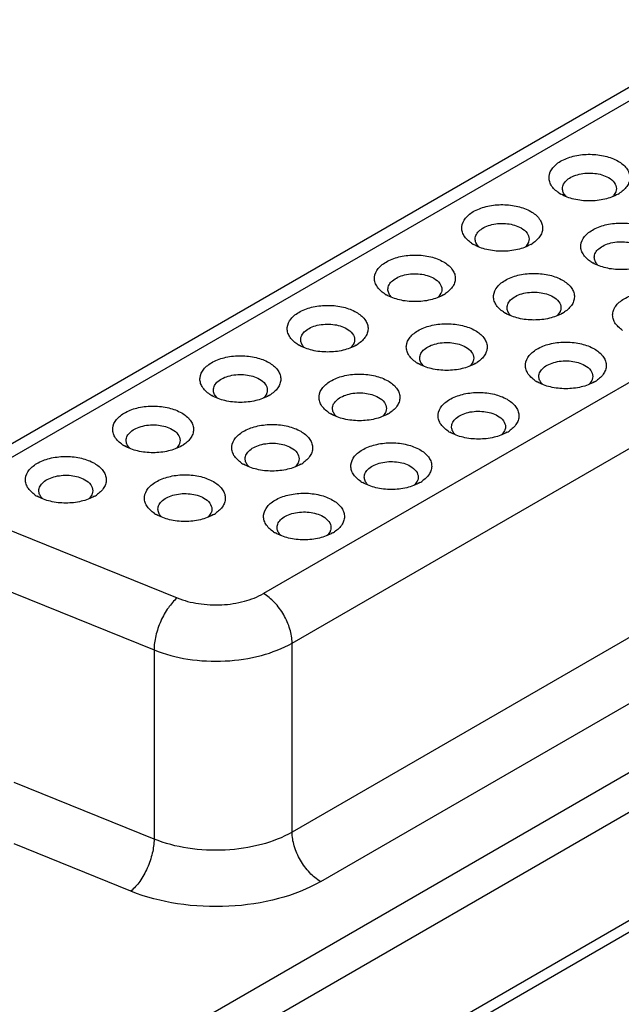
# Model space of a CAD drawing. Header units: inches. Extents: x 0 to 34, y 0 to 22.
# Tile 29 of 38: x 30.021 to 30.46, y 16.806 to 17.526. Entities that reach past the tile are written whole.
import ezdxf

# ---------------------------------------------------------------- set-up
doc = ezdxf.new("R2010")
doc.units = ezdxf.units.IN
doc.header["$LTSCALE"] = 1.87
doc.header["$MEASUREMENT"] = 0
doc.layers.get('0').update_dxf_attribs({"linetype": 'CONTINUOUS'})

msp = doc.modelspace()

# ---------------------------------------------------------------- linework, layer by layer
at = {"color": 7, "linetype": 'CONTINUOUS'}
for p, q in [((29.98704, 17.19942), (30.94583, 17.75301)), ((30.00181, 17.19795), (30.9606, 17.75155)), ((31.11962, 17.63762), (30.19912, 17.10613)), ((30.22, 17.06997), (31.1405, 17.60146)), ((31.45542, 17.54622), (30.03453, 16.72581)), ((31.45542, 17.51729), (30.03453, 16.69688)), ((31.1405, 17.46324), (30.22, 16.93175)), ((30.24088, 16.89559), (31.16138, 17.42707)), ((30.45625, 17.3992), (30.45476, 17.39694)), ((30.3925, 17.36239), (30.39101, 17.36013)), ((30.32875, 17.32558), (30.32726, 17.32332)), ((30.41575, 17.31216), (30.41425, 17.3099)), ((31.21574, 17.29983), (30.22326, 16.72678)), ((30.21817, 16.71552), (31.21065, 17.28856)), ((30.265, 17.28877), (30.2635, 17.28651)), ((30.35199, 17.27535), (30.3505, 17.27309)), ((30.43899, 17.26193), (30.4375, 17.25967)), ((30.20125, 17.25196), (30.19975, 17.2497)), ((30.28824, 17.23854), (30.28675, 17.23628)), ((30.37524, 17.22512), (30.37375, 17.22286)), ((30.1375, 17.21515), (30.136, 17.21289)), ((30.22449, 17.20173), (30.223, 17.19947)), ((30.31149, 17.18831), (30.31, 17.18605)), ((30.07375, 17.17834), (30.07225, 17.17608)), ((30.16074, 17.16492), (30.15925, 17.16266)), ((30.00838, 17.15458), (30.13609, 17.10295)), ((30.24774, 17.1515), (30.24624, 17.14924)), ((29.99144, 17.11651), (30.11916, 17.06488)), ((30.11916, 17.06488), (30.11916, 16.92665)), ((30.22, 16.93175), (30.22, 17.06997)), ((30.11916, 16.92665), (30.01692, 16.96799)), ((30.10222, 16.88858), (30.01692, 16.92307))]:
    msp.add_line(p, q, dxfattribs=at)
for centre, radius, start, end in [((30.4294, 17.42073), 0.02615, 236.35808, 240.02664), ((30.42833, 17.40459), 0.01155, 221.48838, 225.43851), ((30.44609, 17.4046), 0.01157, 314.33621, 318.53055), ((30.44498, 17.42082), 0.02626, 299.96465, 303.62688), ((30.36565, 17.38392), 0.02615, 236.35808, 240.02664), ((30.36458, 17.36778), 0.01155, 221.48838, 225.43851), ((30.38233, 17.36779), 0.01157, 314.33621, 318.53055), ((30.38123, 17.38402), 0.02626, 299.96465, 303.62688), ((30.45265, 17.3705), 0.02615, 236.35808, 240.02664), ((30.45157, 17.35435), 0.01155, 221.48838, 225.43851), ((30.3019, 17.34711), 0.02615, 236.35808, 240.02664), ((30.30082, 17.33097), 0.01155, 221.48838, 225.43851), ((30.31858, 17.33098), 0.01157, 314.33621, 318.53055), ((30.31748, 17.34721), 0.02626, 299.96465, 303.62688), ((30.3889, 17.33369), 0.02615, 236.35808, 240.02664), ((30.38782, 17.31755), 0.01155, 221.48838, 225.43851), ((30.40558, 17.31756), 0.01157, 314.33621, 318.53055), ((30.40447, 17.33378), 0.02626, 299.96465, 303.62688), ((30.23815, 17.31031), 0.02615, 236.35808, 240.02664), ((30.25373, 17.3104), 0.02626, 299.96465, 303.62688), ((30.23707, 17.29416), 0.01155, 221.48838, 225.43851), ((30.25483, 17.29417), 0.01157, 314.33621, 318.53055), ((30.32515, 17.29688), 0.02615, 236.35808, 240.02664), ((30.32407, 17.28074), 0.01155, 221.48838, 225.43851), ((30.34183, 17.28075), 0.01157, 314.33621, 318.53055), ((30.34072, 17.29698), 0.02626, 299.96465, 303.62688), ((30.41215, 17.28346), 0.02615, 236.36123, 240.02659), ((30.41107, 17.26732), 0.01155, 221.48838, 225.43851), ((30.42882, 17.26733), 0.01157, 314.33621, 318.53055), ((30.42772, 17.28355), 0.02626, 299.96465, 303.62688), ((30.1744, 17.2735), 0.02615, 236.35808, 240.02664), ((30.18998, 17.27359), 0.02626, 299.96465, 303.62688), ((30.17332, 17.25735), 0.01155, 221.48838, 225.43851), ((30.19108, 17.25737), 0.01157, 314.33621, 318.53055), ((30.2614, 17.26008), 0.02615, 236.35808, 240.02664), ((30.26032, 17.24393), 0.01155, 221.48838, 225.43851), ((30.27808, 17.24394), 0.01157, 314.33621, 318.53055), ((30.27697, 17.26017), 0.02626, 299.96465, 303.62688), ((30.34839, 17.24665), 0.02615, 236.35808, 240.02664), ((30.34732, 17.23051), 0.01155, 221.48838, 225.43851), ((30.36507, 17.23052), 0.01157, 314.33621, 318.53055), ((30.36397, 17.24675), 0.02626, 299.96465, 303.62688), ((30.11065, 17.23669), 0.02615, 236.35808, 240.02664), ((30.12623, 17.23678), 0.02626, 299.96465, 303.62688), ((30.10957, 17.22054), 0.01155, 221.48838, 225.43851), ((30.12733, 17.22056), 0.01157, 314.33621, 318.53055), ((30.19765, 17.22327), 0.02615, 236.35808, 240.02664), ((30.21322, 17.22336), 0.02626, 299.96465, 303.62688), ((30.19657, 17.20712), 0.01155, 221.48838, 225.43851), ((30.21433, 17.20713), 0.01157, 314.33621, 318.53055), ((30.28464, 17.20984), 0.02615, 236.35808, 240.02664), ((30.28356, 17.1937), 0.01155, 221.48838, 225.43851), ((30.30132, 17.19371), 0.01157, 314.33621, 318.53055), ((30.30022, 17.20994), 0.02626, 299.96465, 303.62688), ((30.0469, 17.19988), 0.02615, 236.35808, 240.02664), ((30.04582, 17.18373), 0.01155, 221.48838, 225.43851), ((30.06358, 17.18375), 0.01157, 314.33621, 318.53055), ((30.06247, 17.19997), 0.02626, 299.96465, 303.62688), ((30.1339, 17.18646), 0.02615, 236.35808, 240.02664), ((30.14947, 17.18655), 0.02626, 299.96465, 303.62688), ((30.13282, 17.17031), 0.01155, 221.48838, 225.43851), ((30.15058, 17.17033), 0.01157, 314.33621, 318.53055), ((30.22089, 17.17304), 0.02615, 236.35808, 240.02664), ((30.23647, 17.17313), 0.02626, 299.96465, 303.62688), ((30.21981, 17.15689), 0.01155, 221.48838, 225.43851), ((30.23757, 17.1569), 0.01157, 314.33621, 318.53055)]:
    msp.add_arc(centre, radius, start, end, dxfattribs=at)
for points, knots in [([(30.41492, 17.39896), (30.41271, 17.40043), (30.40976, 17.40311), (30.40781, 17.40768), (30.40744, 17.41228), (30.40964, 17.41683), (30.41338, 17.42036), (30.41864, 17.42373), (30.4269, 17.42653), (30.43773, 17.42757), (30.44849, 17.42632), (30.4552, 17.42386), (30.4581, 17.42219)], [0, 0, 0, 0, 0.109906, 0.157337, 0.202485, 0.297338, 0.352838, 0.414616, 0.55474, 0.708575, 0.861709, 1, 1, 1, 1]), ([(30.4581, 17.42219), (30.46044, 17.42083), (30.46361, 17.41837), (30.46614, 17.41404), (30.46691, 17.41076), (30.46656, 17.40745), (30.46457, 17.40302), (30.46168, 17.4004), (30.45952, 17.39896)], [0, 0, 0, 0, 0.277935, 0.397227, 0.508176, 0.617728, 0.7332, 1, 1, 1, 1]), ([(30.41753, 17.4021), (30.41753, 17.40323), (30.41822, 17.40569), (30.4209, 17.40873), (30.42485, 17.41114), (30.43161, 17.4134), (30.44081, 17.41386), (30.44809, 17.41189), (30.45114, 17.41013)], [0, 0, 0, 0, 0.087152, 0.186868, 0.304545, 0.438685, 0.730129, 1, 1, 1, 1]), ([(30.45114, 17.41013), (30.45277, 17.40919), (30.45556, 17.40705), (30.4569, 17.40363), (30.4569, 17.4021)], [0, 0, 0, 0, 0.55082, 1, 1, 1, 1]), ([(30.41968, 17.39694), (30.41902, 17.39768), (30.41794, 17.39929), (30.41753, 17.40119), (30.41753, 17.4021)], [0, 0, 0, 0, 0.5235, 1, 1, 1, 1]), ([(30.4569, 17.4021), (30.4569, 17.40136), (30.45673, 17.40035), (30.45636, 17.39943), (30.45625, 17.3992)], [0, 0, 0, 0, 0.742436, 1, 1, 1, 1]), ([(30.45809, 17.39808), (30.45513, 17.39637), (30.44824, 17.39387), (30.43722, 17.39267), (30.4262, 17.39387), (30.4193, 17.39637), (30.41634, 17.39808)], [0, 0, 0, 0, 0.237213, 0.499979, 0.76273, 1, 1, 1, 1]), ([(30.35116, 17.36215), (30.34895, 17.36362), (30.34601, 17.3663), (30.34406, 17.37087), (30.34369, 17.37547), (30.34589, 17.38002), (30.34962, 17.38355), (30.35489, 17.38693), (30.36315, 17.38972), (30.37398, 17.39077), (30.38474, 17.38951), (30.39145, 17.38705), (30.39435, 17.38538)], [0, 0, 0, 0, 0.109906, 0.157337, 0.202485, 0.297338, 0.352838, 0.414616, 0.55474, 0.708575, 0.861709, 1, 1, 1, 1]), ([(30.39435, 17.38538), (30.39669, 17.38403), (30.39986, 17.38156), (30.40239, 17.37723), (30.40315, 17.37395), (30.40281, 17.37064), (30.40082, 17.36621), (30.39793, 17.36359), (30.39577, 17.36215)], [0, 0, 0, 0, 0.277935, 0.397227, 0.508176, 0.617728, 0.7332, 1, 1, 1, 1]), ([(30.35378, 17.36529), (30.35378, 17.36642), (30.35447, 17.36888), (30.35715, 17.37193), (30.3611, 17.37434), (30.36786, 17.37659), (30.37706, 17.37705), (30.38434, 17.37508), (30.38739, 17.37332)], [0, 0, 0, 0, 0.087152, 0.186868, 0.304545, 0.438685, 0.730129, 1, 1, 1, 1]), ([(30.38739, 17.37332), (30.38901, 17.37238), (30.39181, 17.37024), (30.39315, 17.36682), (30.39315, 17.36529)], [0, 0, 0, 0, 0.55082, 1, 1, 1, 1]), ([(30.43816, 17.34873), (30.43595, 17.3502), (30.43301, 17.35288), (30.43105, 17.35744), (30.43069, 17.36205), (30.43289, 17.3666), (30.43662, 17.37013), (30.44189, 17.3735), (30.45014, 17.3763), (30.46097, 17.37734), (30.47173, 17.37609), (30.47845, 17.37363), (30.48134, 17.37196)], [0, 0, 0, 0, 0.109906, 0.157337, 0.202485, 0.297338, 0.352838, 0.414616, 0.55474, 0.708575, 0.861709, 1, 1, 1, 1]), ([(30.39434, 17.36127), (30.39138, 17.35956), (30.38449, 17.35706), (30.37347, 17.35586), (30.36245, 17.35706), (30.35555, 17.35956), (30.35259, 17.36127)], [0, 0, 0, 0, 0.237213, 0.499979, 0.76273, 1, 1, 1, 1]), ([(30.35593, 17.36013), (30.35527, 17.36087), (30.35419, 17.36248), (30.35378, 17.36439), (30.35378, 17.36529)], [0, 0, 0, 0, 0.5235, 1, 1, 1, 1]), ([(30.39315, 17.36529), (30.39315, 17.36455), (30.39298, 17.36355), (30.39261, 17.36262), (30.3925, 17.36239)], [0, 0, 0, 0, 0.742436, 1, 1, 1, 1]), ([(30.44078, 17.35187), (30.44078, 17.353), (30.44146, 17.35546), (30.44414, 17.3585), (30.44809, 17.36091), (30.45485, 17.36317), (30.46406, 17.36363), (30.47134, 17.36166), (30.47438, 17.3599)], [0, 0, 0, 0, 0.087152, 0.186868, 0.304545, 0.438685, 0.730129, 1, 1, 1, 1]), ([(30.28741, 17.32534), (30.2852, 17.32681), (30.28226, 17.3295), (30.28031, 17.33406), (30.27994, 17.33866), (30.28214, 17.34321), (30.28587, 17.34674), (30.29114, 17.35012), (30.29939, 17.35291), (30.31023, 17.35396), (30.32099, 17.3527), (30.3277, 17.35024), (30.33059, 17.34857)], [0, 0, 0, 0, 0.109906, 0.157337, 0.202485, 0.297338, 0.352838, 0.414616, 0.55474, 0.708575, 0.861709, 1, 1, 1, 1]), ([(30.44292, 17.34671), (30.44227, 17.34745), (30.44119, 17.34905), (30.44078, 17.35096), (30.44078, 17.35187)], [0, 0, 0, 0, 0.5235, 1, 1, 1, 1]), ([(30.33059, 17.34857), (30.33294, 17.34722), (30.33611, 17.34475), (30.33864, 17.34042), (30.3394, 17.33714), (30.33906, 17.33383), (30.33706, 17.3294), (30.33418, 17.32678), (30.33202, 17.32534)], [0, 0, 0, 0, 0.277935, 0.397227, 0.508176, 0.617728, 0.7332, 1, 1, 1, 1]), ([(30.48134, 17.34785), (30.47838, 17.34614), (30.47148, 17.34364), (30.46046, 17.34244), (30.44944, 17.34364), (30.44255, 17.34614), (30.43958, 17.34785)], [0, 0, 0, 0, 0.237213, 0.499979, 0.76273, 1, 1, 1, 1]), ([(30.29003, 17.32848), (30.29003, 17.32961), (30.29072, 17.33207), (30.29339, 17.33512), (30.29735, 17.33753), (30.30411, 17.33978), (30.31331, 17.34024), (30.32059, 17.33827), (30.32364, 17.33652)], [0, 0, 0, 0, 0.087152, 0.186868, 0.304545, 0.438685, 0.730129, 1, 1, 1, 1]), ([(30.37441, 17.31192), (30.3722, 17.31339), (30.36926, 17.31607), (30.3673, 17.32064), (30.36694, 17.32524), (30.36914, 17.32979), (30.37287, 17.33332), (30.37814, 17.3367), (30.38639, 17.33949), (30.39722, 17.34053), (30.40798, 17.33928), (30.4147, 17.33682), (30.41759, 17.33515)], [0, 0, 0, 0, 0.109906, 0.157337, 0.202485, 0.297338, 0.352838, 0.414616, 0.55474, 0.708575, 0.861709, 1, 1, 1, 1]), ([(30.32364, 17.33652), (30.32526, 17.33558), (30.32806, 17.33343), (30.3294, 17.33001), (30.3294, 17.32848)], [0, 0, 0, 0, 0.55082, 1, 1, 1, 1]), ([(30.41759, 17.33515), (30.41994, 17.33379), (30.42311, 17.33133), (30.42564, 17.327), (30.4264, 17.32372), (30.42605, 17.32041), (30.42406, 17.31598), (30.42118, 17.31336), (30.41902, 17.31192)], [0, 0, 0, 0, 0.277935, 0.397227, 0.508176, 0.617728, 0.7332, 1, 1, 1, 1]), ([(30.33059, 17.32446), (30.32763, 17.32275), (30.32074, 17.32025), (30.30972, 17.31906), (30.29869, 17.32025), (30.2918, 17.32275), (30.28884, 17.32446)], [0, 0, 0, 0, 0.237213, 0.499979, 0.76273, 1, 1, 1, 1]), ([(30.29218, 17.32332), (30.29152, 17.32406), (30.29044, 17.32567), (30.29003, 17.32758), (30.29003, 17.32848)], [0, 0, 0, 0, 0.5235, 1, 1, 1, 1]), ([(30.3294, 17.32848), (30.3294, 17.32774), (30.32923, 17.32674), (30.32886, 17.32581), (30.32875, 17.32558)], [0, 0, 0, 0, 0.742436, 1, 1, 1, 1]), ([(30.37703, 17.31506), (30.37703, 17.31619), (30.37771, 17.31865), (30.38039, 17.3217), (30.38434, 17.32411), (30.3911, 17.32636), (30.40031, 17.32682), (30.40759, 17.32485), (30.41063, 17.32309)], [0, 0, 0, 0, 0.087152, 0.186868, 0.304545, 0.438685, 0.730129, 1, 1, 1, 1]), ([(30.41063, 17.32309), (30.41226, 17.32215), (30.41506, 17.32001), (30.4164, 17.31659), (30.4164, 17.31506)], [0, 0, 0, 0, 0.55082, 1, 1, 1, 1]), ([(30.46147, 17.29846), (30.45925, 17.29993), (30.45629, 17.30261), (30.45431, 17.30717), (30.45403, 17.31058), (30.45492, 17.31393), (30.4569, 17.31706), (30.45984, 17.31988), (30.4651, 17.32325), (30.47336, 17.32606), (30.4842, 17.32711), (30.49497, 17.32586), (30.50169, 17.3234), (30.50459, 17.32173)], [0, 0, 0, 0, 0.109957, 0.157392, 0.202511, 0.248491, 0.298241, 0.353616, 0.415281, 0.555182, 0.708845, 0.861841, 1, 1, 1, 1]), ([(30.22366, 17.28853), (30.22145, 17.29001), (30.21851, 17.29269), (30.21656, 17.29725), (30.21619, 17.30185), (30.21839, 17.3064), (30.22212, 17.30993), (30.22739, 17.31331), (30.23564, 17.3161), (30.24647, 17.31715), (30.25724, 17.31589), (30.26395, 17.31343), (30.26684, 17.31176)], [0, 0, 0, 0, 0.109906, 0.157337, 0.202485, 0.297338, 0.352838, 0.414616, 0.55474, 0.708575, 0.861709, 1, 1, 1, 1]), ([(30.26684, 17.31176), (30.26919, 17.31041), (30.27236, 17.30794), (30.27489, 17.30362), (30.27565, 17.30033), (30.27531, 17.29702), (30.27331, 17.29259), (30.27043, 17.28997), (30.26827, 17.28853)], [0, 0, 0, 0, 0.277935, 0.397227, 0.508176, 0.617728, 0.7332, 1, 1, 1, 1]), ([(30.41759, 17.31104), (30.41463, 17.30933), (30.40773, 17.30683), (30.39671, 17.30563), (30.38569, 17.30683), (30.3788, 17.30933), (30.37583, 17.31104)], [0, 0, 0, 0, 0.237213, 0.499979, 0.76273, 1, 1, 1, 1]), ([(30.37917, 17.3099), (30.37852, 17.31064), (30.37744, 17.31225), (30.37703, 17.31415), (30.37703, 17.31506)], [0, 0, 0, 0, 0.5235, 1, 1, 1, 1]), ([(30.4164, 17.31506), (30.4164, 17.31432), (30.41622, 17.31331), (30.41585, 17.31239), (30.41575, 17.31216)], [0, 0, 0, 0, 0.742436, 1, 1, 1, 1]), ([(30.22628, 17.29167), (30.22628, 17.29281), (30.22697, 17.29526), (30.22964, 17.29831), (30.2336, 17.30072), (30.24036, 17.30297), (30.24956, 17.30344), (30.25684, 17.30147), (30.25988, 17.29971)], [0, 0, 0, 0, 0.087152, 0.186868, 0.304545, 0.438685, 0.730129, 1, 1, 1, 1]), ([(30.31066, 17.27511), (30.30845, 17.27658), (30.30551, 17.27926), (30.30355, 17.28383), (30.30319, 17.28843), (30.30539, 17.29298), (30.30912, 17.29651), (30.31439, 17.29989), (30.32264, 17.30268), (30.33347, 17.30373), (30.34423, 17.30247), (30.35095, 17.30001), (30.35384, 17.29834)], [0, 0, 0, 0, 0.109906, 0.157337, 0.202485, 0.297338, 0.352838, 0.414616, 0.55474, 0.708575, 0.861709, 1, 1, 1, 1]), ([(30.25988, 17.29971), (30.26151, 17.29877), (30.26431, 17.29663), (30.26565, 17.2932), (30.26565, 17.29167)], [0, 0, 0, 0, 0.55082, 1, 1, 1, 1]), ([(30.35384, 17.29834), (30.35619, 17.29699), (30.35936, 17.29452), (30.36189, 17.29019), (30.36265, 17.28691), (30.3623, 17.2836), (30.36031, 17.27917), (30.35743, 17.27655), (30.35526, 17.27511)], [0, 0, 0, 0, 0.277935, 0.397227, 0.508176, 0.617728, 0.7332, 1, 1, 1, 1]), ([(30.26684, 17.28765), (30.26388, 17.28594), (30.25699, 17.28344), (30.24596, 17.28225), (30.23494, 17.28344), (30.22805, 17.28594), (30.22509, 17.28765)], [0, 0, 0, 0, 0.237213, 0.499979, 0.76273, 1, 1, 1, 1]), ([(30.22843, 17.28651), (30.22777, 17.28725), (30.22669, 17.28886), (30.22628, 17.29077), (30.22628, 17.29167)], [0, 0, 0, 0, 0.5235, 1, 1, 1, 1]), ([(30.26565, 17.29167), (30.26565, 17.29093), (30.26548, 17.28993), (30.2651, 17.289), (30.265, 17.28877)], [0, 0, 0, 0, 0.742436, 1, 1, 1, 1]), ([(30.31328, 17.27825), (30.31328, 17.27938), (30.31396, 17.28184), (30.31664, 17.28489), (30.32059, 17.2873), (30.32735, 17.28955), (30.33656, 17.29001), (30.34384, 17.28804), (30.34688, 17.28629)], [0, 0, 0, 0, 0.087152, 0.186868, 0.304545, 0.438685, 0.730129, 1, 1, 1, 1]), ([(30.39766, 17.26169), (30.39545, 17.26316), (30.3925, 17.26584), (30.39055, 17.2704), (30.39018, 17.27501), (30.39238, 17.27956), (30.39611, 17.28309), (30.40138, 17.28646), (30.40964, 17.28926), (30.42047, 17.2903), (30.43123, 17.28905), (30.43794, 17.28659), (30.44084, 17.28492)], [0, 0, 0, 0, 0.109908, 0.157337, 0.202485, 0.297334, 0.352832, 0.414609, 0.554733, 0.708583, 0.861721, 1, 1, 1, 1]), ([(30.15991, 17.25172), (30.1577, 17.2532), (30.15476, 17.25588), (30.15281, 17.26044), (30.15244, 17.26504), (30.15464, 17.26959), (30.15837, 17.27312), (30.16364, 17.2765), (30.17189, 17.27929), (30.18272, 17.28034), (30.19348, 17.27909), (30.2002, 17.27662), (30.20309, 17.27495)], [0, 0, 0, 0, 0.109906, 0.157337, 0.202485, 0.297338, 0.352838, 0.414616, 0.55474, 0.708575, 0.861709, 1, 1, 1, 1]), ([(30.34688, 17.28629), (30.34851, 17.28535), (30.35131, 17.2832), (30.35265, 17.27978), (30.35265, 17.27825)], [0, 0, 0, 0, 0.55082, 1, 1, 1, 1]), ([(30.44084, 17.28492), (30.44318, 17.28356), (30.44635, 17.2811), (30.44888, 17.27677), (30.44965, 17.27349), (30.4493, 17.27017), (30.44731, 17.26574), (30.44442, 17.26313), (30.44226, 17.26169)], [0, 0, 0, 0, 0.277935, 0.397227, 0.508176, 0.617728, 0.7332, 1, 1, 1, 1]), ([(30.20309, 17.27495), (30.20544, 17.2736), (30.20861, 17.27113), (30.21114, 17.26681), (30.2119, 17.26353), (30.21156, 17.26021), (30.20956, 17.25578), (30.20668, 17.25317), (30.20452, 17.25172)], [0, 0, 0, 0, 0.277935, 0.397227, 0.508176, 0.617728, 0.7332, 1, 1, 1, 1]), ([(30.35384, 17.27423), (30.35087, 17.27252), (30.34398, 17.27002), (30.33296, 17.26882), (30.32194, 17.27002), (30.31505, 17.27252), (30.31208, 17.27423)], [0, 0, 0, 0, 0.237213, 0.499979, 0.76273, 1, 1, 1, 1]), ([(30.31542, 17.27309), (30.31477, 17.27383), (30.31369, 17.27544), (30.31328, 17.27735), (30.31328, 17.27825)], [0, 0, 0, 0, 0.5235, 1, 1, 1, 1]), ([(30.35265, 17.27825), (30.35265, 17.27751), (30.35247, 17.27651), (30.3521, 17.27558), (30.35199, 17.27535)], [0, 0, 0, 0, 0.742436, 1, 1, 1, 1]), ([(30.40027, 17.26483), (30.40027, 17.26596), (30.40096, 17.26842), (30.40364, 17.27146), (30.40759, 17.27387), (30.41435, 17.27613), (30.42355, 17.27659), (30.43083, 17.27462), (30.43388, 17.27286)], [0, 0, 0, 0, 0.087152, 0.186868, 0.304545, 0.438685, 0.730129, 1, 1, 1, 1]), ([(30.43388, 17.27286), (30.43551, 17.27192), (30.4383, 17.26978), (30.43964, 17.26636), (30.43964, 17.26483)], [0, 0, 0, 0, 0.55082, 1, 1, 1, 1]), ([(30.16253, 17.25486), (30.16253, 17.256), (30.16321, 17.25845), (30.16589, 17.2615), (30.16985, 17.26391), (30.1766, 17.26616), (30.18581, 17.26663), (30.19309, 17.26466), (30.19613, 17.2629)], [0, 0, 0, 0, 0.087152, 0.186868, 0.304545, 0.438685, 0.730129, 1, 1, 1, 1]), ([(30.24691, 17.2383), (30.2447, 17.23977), (30.24175, 17.24246), (30.2398, 17.24702), (30.23944, 17.25162), (30.24164, 17.25617), (30.24537, 17.2597), (30.25064, 17.26308), (30.25889, 17.26587), (30.26972, 17.26692), (30.28048, 17.26566), (30.2872, 17.2632), (30.29009, 17.26153)], [0, 0, 0, 0, 0.109906, 0.157337, 0.202485, 0.297338, 0.352838, 0.414616, 0.55474, 0.708575, 0.861709, 1, 1, 1, 1]), ([(30.19613, 17.2629), (30.19776, 17.26196), (30.20056, 17.25982), (30.2019, 17.25639), (30.2019, 17.25486)], [0, 0, 0, 0, 0.55082, 1, 1, 1, 1]), ([(30.29009, 17.26153), (30.29243, 17.26018), (30.2956, 17.25771), (30.29814, 17.25339), (30.2989, 17.2501), (30.29855, 17.24679), (30.29656, 17.24236), (30.29368, 17.23974), (30.29151, 17.2383)], [0, 0, 0, 0, 0.277935, 0.397227, 0.508176, 0.617728, 0.7332, 1, 1, 1, 1]), ([(30.44083, 17.26081), (30.43787, 17.2591), (30.43098, 17.2566), (30.41996, 17.2554), (30.40894, 17.2566), (30.40204, 17.2591), (30.39908, 17.26081)], [0, 0, 0, 0, 0.237213, 0.499979, 0.76273, 1, 1, 1, 1]), ([(30.40242, 17.25967), (30.40176, 17.26041), (30.40068, 17.26202), (30.40027, 17.26392), (30.40027, 17.26483)], [0, 0, 0, 0, 0.5235, 1, 1, 1, 1]), ([(30.43964, 17.26483), (30.43964, 17.26409), (30.43947, 17.26308), (30.4391, 17.26216), (30.43899, 17.26193)], [0, 0, 0, 0, 0.742436, 1, 1, 1, 1]), ([(30.20309, 17.25084), (30.20013, 17.24913), (30.19323, 17.24663), (30.18221, 17.24544), (30.17119, 17.24663), (30.1643, 17.24913), (30.16133, 17.25084)], [0, 0, 0, 0, 0.237213, 0.499979, 0.76273, 1, 1, 1, 1]), ([(30.16467, 17.2497), (30.16402, 17.25044), (30.16294, 17.25205), (30.16253, 17.25396), (30.16253, 17.25486)], [0, 0, 0, 0, 0.5235, 1, 1, 1, 1]), ([(30.2019, 17.25486), (30.2019, 17.25412), (30.20172, 17.25312), (30.20135, 17.25219), (30.20125, 17.25196)], [0, 0, 0, 0, 0.742436, 1, 1, 1, 1]), ([(30.24953, 17.24144), (30.24953, 17.24257), (30.25021, 17.24503), (30.25289, 17.24808), (30.25684, 17.25049), (30.2636, 17.25274), (30.27281, 17.25321), (30.28008, 17.25123), (30.28313, 17.24948)], [0, 0, 0, 0, 0.087152, 0.186868, 0.304545, 0.438685, 0.730129, 1, 1, 1, 1]), ([(30.3339, 17.22488), (30.33169, 17.22635), (30.32875, 17.22903), (30.3268, 17.2336), (30.32643, 17.2382), (30.32863, 17.24275), (30.33236, 17.24628), (30.33763, 17.24966), (30.34589, 17.25245), (30.35672, 17.2535), (30.36748, 17.25224), (30.37419, 17.24978), (30.37709, 17.24811)], [0, 0, 0, 0, 0.109906, 0.157337, 0.202485, 0.297338, 0.352838, 0.414616, 0.55474, 0.708575, 0.861709, 1, 1, 1, 1]), ([(30.28313, 17.24948), (30.28476, 17.24854), (30.28756, 17.24639), (30.28889, 17.24297), (30.28889, 17.24144)], [0, 0, 0, 0, 0.55082, 1, 1, 1, 1]), ([(30.37709, 17.24811), (30.37943, 17.24675), (30.3826, 17.24429), (30.38513, 17.23996), (30.38589, 17.23668), (30.38555, 17.23337), (30.38356, 17.22894), (30.38067, 17.22632), (30.37851, 17.22488)], [0, 0, 0, 0, 0.277935, 0.397227, 0.508176, 0.617728, 0.7332, 1, 1, 1, 1]), ([(30.09616, 17.21492), (30.09395, 17.21639), (30.09101, 17.21907), (30.08905, 17.22363), (30.08869, 17.22823), (30.09089, 17.23278), (30.09462, 17.23631), (30.09989, 17.23969), (30.10814, 17.24248), (30.11897, 17.24353), (30.12973, 17.24228), (30.13645, 17.23981), (30.13934, 17.23814)], [0, 0, 0, 0, 0.109906, 0.157337, 0.202485, 0.297338, 0.352838, 0.414616, 0.55474, 0.708575, 0.861709, 1, 1, 1, 1]), ([(30.13934, 17.23814), (30.14169, 17.23679), (30.14486, 17.23432), (30.14739, 17.23), (30.14815, 17.22672), (30.1478, 17.2234), (30.14581, 17.21897), (30.14293, 17.21636), (30.14077, 17.21492)], [0, 0, 0, 0, 0.277935, 0.397227, 0.508176, 0.617728, 0.7332, 1, 1, 1, 1]), ([(30.29009, 17.23742), (30.28712, 17.23571), (30.28023, 17.23321), (30.26921, 17.23202), (30.25819, 17.23321), (30.2513, 17.23571), (30.24833, 17.23742)], [0, 0, 0, 0, 0.237213, 0.499979, 0.76273, 1, 1, 1, 1]), ([(30.25167, 17.23628), (30.25101, 17.23702), (30.24994, 17.23863), (30.24953, 17.24054), (30.24953, 17.24144)], [0, 0, 0, 0, 0.5235, 1, 1, 1, 1]), ([(30.28889, 17.24144), (30.28889, 17.2407), (30.28872, 17.2397), (30.28835, 17.23877), (30.28824, 17.23854)], [0, 0, 0, 0, 0.742436, 1, 1, 1, 1]), ([(30.33652, 17.22802), (30.33652, 17.22915), (30.33721, 17.23161), (30.33989, 17.23466), (30.34384, 17.23707), (30.3506, 17.23932), (30.3598, 17.23978), (30.36708, 17.23781), (30.37013, 17.23605)], [0, 0, 0, 0, 0.087152, 0.186868, 0.304545, 0.438685, 0.730129, 1, 1, 1, 1]), ([(30.09878, 17.21805), (30.09878, 17.21919), (30.09946, 17.22164), (30.10214, 17.22469), (30.10609, 17.2271), (30.11285, 17.22935), (30.12206, 17.22982), (30.12934, 17.22785), (30.13238, 17.22609)], [0, 0, 0, 0, 0.087152, 0.186868, 0.304545, 0.438685, 0.730129, 1, 1, 1, 1]), ([(30.18316, 17.20149), (30.18095, 17.20297), (30.178, 17.20565), (30.17605, 17.21021), (30.17569, 17.21481), (30.17788, 17.21936), (30.18162, 17.22289), (30.18688, 17.22627), (30.19514, 17.22906), (30.20597, 17.23011), (30.21673, 17.22885), (30.22344, 17.22639), (30.22634, 17.22472)], [0, 0, 0, 0, 0.109906, 0.157337, 0.202485, 0.297338, 0.352838, 0.414616, 0.55474, 0.708575, 0.861709, 1, 1, 1, 1]), ([(30.37013, 17.23605), (30.37175, 17.23511), (30.37455, 17.23297), (30.37589, 17.22955), (30.37589, 17.22802)], [0, 0, 0, 0, 0.55082, 1, 1, 1, 1]), ([(30.13238, 17.22609), (30.13401, 17.22515), (30.13681, 17.22301), (30.13815, 17.21959), (30.13815, 17.21805)], [0, 0, 0, 0, 0.55082, 1, 1, 1, 1]), ([(30.22634, 17.22472), (30.22868, 17.22337), (30.23185, 17.2209), (30.23438, 17.21658), (30.23515, 17.21329), (30.2348, 17.20998), (30.23281, 17.20555), (30.22993, 17.20294), (30.22776, 17.20149)], [0, 0, 0, 0, 0.277935, 0.397227, 0.508176, 0.617728, 0.7332, 1, 1, 1, 1]), ([(30.37708, 17.224), (30.37412, 17.22229), (30.36723, 17.21979), (30.35621, 17.21859), (30.34519, 17.21979), (30.33829, 17.22229), (30.33533, 17.224)], [0, 0, 0, 0, 0.237213, 0.499979, 0.76273, 1, 1, 1, 1]), ([(30.33867, 17.22286), (30.33801, 17.2236), (30.33693, 17.22521), (30.33652, 17.22712), (30.33652, 17.22802)], [0, 0, 0, 0, 0.5235, 1, 1, 1, 1]), ([(30.37589, 17.22802), (30.37589, 17.22728), (30.37572, 17.22628), (30.37535, 17.22535), (30.37524, 17.22512)], [0, 0, 0, 0, 0.742436, 1, 1, 1, 1]), ([(30.10092, 17.21289), (30.10027, 17.21364), (30.09919, 17.21524), (30.09878, 17.21715), (30.09878, 17.21805)], [0, 0, 0, 0, 0.5235, 1, 1, 1, 1]), ([(30.13815, 17.21805), (30.13815, 17.21731), (30.13797, 17.21631), (30.1376, 17.21539), (30.1375, 17.21515)], [0, 0, 0, 0, 0.742436, 1, 1, 1, 1]), ([(30.18577, 17.20463), (30.18577, 17.20577), (30.18646, 17.20822), (30.18914, 17.21127), (30.19309, 17.21368), (30.19985, 17.21593), (30.20905, 17.2164), (30.21633, 17.21443), (30.21938, 17.21267)], [0, 0, 0, 0, 0.087152, 0.186868, 0.304545, 0.438685, 0.730129, 1, 1, 1, 1]), ([(30.27015, 17.18807), (30.26794, 17.18954), (30.265, 17.19223), (30.26305, 17.19679), (30.26268, 17.20139), (30.26488, 17.20594), (30.26861, 17.20947), (30.27388, 17.21285), (30.28213, 17.21564), (30.29297, 17.21669), (30.30373, 17.21543), (30.31044, 17.21297), (30.31333, 17.2113)], [0, 0, 0, 0, 0.109906, 0.157337, 0.202485, 0.297338, 0.352838, 0.414616, 0.55474, 0.708575, 0.861709, 1, 1, 1, 1]), ([(30.13934, 17.21403), (30.13638, 17.21232), (30.12948, 17.20982), (30.11846, 17.20863), (30.10744, 17.20982), (30.10055, 17.21232), (30.09758, 17.21403)], [0, 0, 0, 0, 0.237213, 0.499979, 0.76273, 1, 1, 1, 1]), ([(30.21938, 17.21267), (30.22101, 17.21173), (30.2238, 17.20959), (30.22514, 17.20616), (30.22514, 17.20463)], [0, 0, 0, 0, 0.55082, 1, 1, 1, 1]), ([(30.31333, 17.2113), (30.31568, 17.20995), (30.31885, 17.20748), (30.32138, 17.20315), (30.32214, 17.19987), (30.3218, 17.19656), (30.3198, 17.19213), (30.31692, 17.18951), (30.31476, 17.18807)], [0, 0, 0, 0, 0.277935, 0.397227, 0.508176, 0.617728, 0.7332, 1, 1, 1, 1]), ([(30.03241, 17.17811), (30.0302, 17.17958), (30.02726, 17.18226), (30.0253, 17.18682), (30.02494, 17.19143), (30.02714, 17.19598), (30.03087, 17.1995), (30.03614, 17.20288), (30.04439, 17.20567), (30.05522, 17.20672), (30.06598, 17.20547), (30.0727, 17.20301), (30.07559, 17.20133)], [0, 0, 0, 0, 0.109906, 0.157337, 0.202485, 0.297338, 0.352838, 0.414616, 0.55474, 0.708575, 0.861709, 1, 1, 1, 1]), ([(30.07559, 17.20133), (30.07794, 17.19998), (30.08111, 17.19751), (30.08364, 17.19319), (30.0844, 17.18991), (30.08405, 17.18659), (30.08206, 17.18216), (30.07918, 17.17955), (30.07702, 17.17811)], [0, 0, 0, 0, 0.277935, 0.397227, 0.508176, 0.617728, 0.7332, 1, 1, 1, 1]), ([(30.22634, 17.20061), (30.22337, 17.1989), (30.21648, 17.1964), (30.20546, 17.19521), (30.19444, 17.1964), (30.18754, 17.1989), (30.18458, 17.20061)], [0, 0, 0, 0, 0.237213, 0.499979, 0.76273, 1, 1, 1, 1]), ([(30.18792, 17.19947), (30.18726, 17.20021), (30.18619, 17.20182), (30.18577, 17.20373), (30.18577, 17.20463)], [0, 0, 0, 0, 0.5235, 1, 1, 1, 1]), ([(30.22514, 17.20463), (30.22514, 17.20389), (30.22497, 17.20289), (30.2246, 17.20196), (30.22449, 17.20173)], [0, 0, 0, 0, 0.742436, 1, 1, 1, 1]), ([(30.27277, 17.19121), (30.27277, 17.19234), (30.27346, 17.1948), (30.27613, 17.19785), (30.28009, 17.20026), (30.28685, 17.20251), (30.29605, 17.20297), (30.30333, 17.201), (30.30638, 17.19925)], [0, 0, 0, 0, 0.087152, 0.186868, 0.304545, 0.438685, 0.730129, 1, 1, 1, 1]), ([(30.30638, 17.19925), (30.308, 17.19831), (30.3108, 17.19616), (30.31214, 17.19274), (30.31214, 17.19121)], [0, 0, 0, 0, 0.55082, 1, 1, 1, 1]), ([(30.03503, 17.18124), (30.03503, 17.18238), (30.03571, 17.18484), (30.03839, 17.18788), (30.04234, 17.19029), (30.0491, 17.19254), (30.05831, 17.19301), (30.06559, 17.19104), (30.06863, 17.18928)], [0, 0, 0, 0, 0.087152, 0.186868, 0.304545, 0.438685, 0.730129, 1, 1, 1, 1]), ([(30.06863, 17.18928), (30.07026, 17.18834), (30.07306, 17.1862), (30.0744, 17.18278), (30.0744, 17.18124)], [0, 0, 0, 0, 0.55082, 1, 1, 1, 1]), ([(30.11941, 17.16468), (30.1172, 17.16616), (30.11425, 17.16884), (30.1123, 17.1734), (30.11193, 17.178), (30.11413, 17.18255), (30.11787, 17.18608), (30.12313, 17.18946), (30.13139, 17.19225), (30.14222, 17.1933), (30.15298, 17.19205), (30.15969, 17.18958), (30.16259, 17.18791)], [0, 0, 0, 0, 0.109906, 0.157337, 0.202485, 0.297338, 0.352838, 0.414616, 0.55474, 0.708575, 0.861709, 1, 1, 1, 1]), ([(30.16259, 17.18791), (30.16493, 17.18656), (30.1681, 17.18409), (30.17063, 17.17977), (30.1714, 17.17649), (30.17105, 17.17317), (30.16906, 17.16874), (30.16618, 17.16613), (30.16401, 17.16469)], [0, 0, 0, 0, 0.277935, 0.397227, 0.508176, 0.617728, 0.7332, 1, 1, 1, 1]), ([(30.31333, 17.18719), (30.31037, 17.18548), (30.30348, 17.18298), (30.29246, 17.18179), (30.28143, 17.18298), (30.27454, 17.18548), (30.27158, 17.18719)], [0, 0, 0, 0, 0.237213, 0.499979, 0.76273, 1, 1, 1, 1]), ([(30.27492, 17.18605), (30.27426, 17.18679), (30.27318, 17.1884), (30.27277, 17.19031), (30.27277, 17.19121)], [0, 0, 0, 0, 0.5235, 1, 1, 1, 1]), ([(30.31214, 17.19121), (30.31214, 17.19047), (30.31197, 17.18947), (30.3116, 17.18854), (30.31149, 17.18831)], [0, 0, 0, 0, 0.742436, 1, 1, 1, 1]), ([(30.03717, 17.17608), (30.03652, 17.17683), (30.03544, 17.17843), (30.03503, 17.18034), (30.03503, 17.18124)], [0, 0, 0, 0, 0.5235, 1, 1, 1, 1]), ([(30.0744, 17.18124), (30.0744, 17.1805), (30.07422, 17.1795), (30.07385, 17.17858), (30.07375, 17.17834)], [0, 0, 0, 0, 0.742436, 1, 1, 1, 1]), ([(30.12202, 17.16782), (30.12202, 17.16896), (30.12271, 17.17141), (30.12539, 17.17446), (30.12934, 17.17687), (30.1361, 17.17912), (30.1453, 17.17959), (30.15258, 17.17762), (30.15563, 17.17586)], [0, 0, 0, 0, 0.087152, 0.186868, 0.304545, 0.438685, 0.730129, 1, 1, 1, 1]), ([(30.2064, 17.15126), (30.20419, 17.15274), (30.20125, 17.15542), (30.1993, 17.15998), (30.19893, 17.16458), (30.20113, 17.16913), (30.20486, 17.17266), (30.21013, 17.17604), (30.21838, 17.17883), (30.22921, 17.17988), (30.23998, 17.17862), (30.24669, 17.17616), (30.24958, 17.17449)], [0, 0, 0, 0, 0.109906, 0.157337, 0.202485, 0.297338, 0.352838, 0.414616, 0.55474, 0.708575, 0.861709, 1, 1, 1, 1]), ([(30.07559, 17.17722), (30.07262, 17.17551), (30.06573, 17.17301), (30.05471, 17.17182), (30.04369, 17.17301), (30.0368, 17.17551), (30.03383, 17.17722)], [0, 0, 0, 0, 0.237213, 0.499979, 0.76273, 1, 1, 1, 1]), ([(30.15563, 17.17586), (30.15726, 17.17492), (30.16005, 17.17278), (30.16139, 17.16935), (30.16139, 17.16782)], [0, 0, 0, 0, 0.55082, 1, 1, 1, 1]), ([(30.24958, 17.17449), (30.25193, 17.17314), (30.2551, 17.17067), (30.25763, 17.16635), (30.25839, 17.16306), (30.25805, 17.15975), (30.25605, 17.15532), (30.25317, 17.1527), (30.25101, 17.15126)], [0, 0, 0, 0, 0.277935, 0.397227, 0.508176, 0.617728, 0.7332, 1, 1, 1, 1]), ([(30.12417, 17.16266), (30.12351, 17.1634), (30.12244, 17.16501), (30.12202, 17.16692), (30.12202, 17.16782)], [0, 0, 0, 0, 0.5235, 1, 1, 1, 1]), ([(30.16139, 17.16782), (30.16139, 17.16708), (30.16122, 17.16608), (30.16085, 17.16516), (30.16074, 17.16492)], [0, 0, 0, 0, 0.742436, 1, 1, 1, 1]), ([(30.20902, 17.1544), (30.20902, 17.15554), (30.20971, 17.15799), (30.21238, 17.16104), (30.21634, 17.16345), (30.2231, 17.1657), (30.2323, 17.16617), (30.23958, 17.16419), (30.24262, 17.16244)], [0, 0, 0, 0, 0.087152, 0.186868, 0.304545, 0.438685, 0.730129, 1, 1, 1, 1]), ([(30.16259, 17.1638), (30.15962, 17.16209), (30.15273, 17.15959), (30.14171, 17.1584), (30.13069, 17.15959), (30.12379, 17.16209), (30.12083, 17.1638)], [0, 0, 0, 0, 0.237213, 0.499979, 0.76273, 1, 1, 1, 1]), ([(30.24262, 17.16244), (30.24425, 17.1615), (30.24705, 17.15935), (30.24839, 17.15593), (30.24839, 17.1544)], [0, 0, 0, 0, 0.55082, 1, 1, 1, 1]), ([(30.24958, 17.15038), (30.24662, 17.14867), (30.23973, 17.14617), (30.2287, 17.14498), (30.21768, 17.14617), (30.21079, 17.14867), (30.20783, 17.15038)], [0, 0, 0, 0, 0.237213, 0.499979, 0.76273, 1, 1, 1, 1]), ([(30.21117, 17.14924), (30.21051, 17.14998), (30.20943, 17.15159), (30.20902, 17.1535), (30.20902, 17.1544)], [0, 0, 0, 0, 0.5235, 1, 1, 1, 1]), ([(30.24839, 17.1544), (30.24839, 17.15366), (30.24822, 17.15266), (30.24784, 17.15173), (30.24774, 17.1515)], [0, 0, 0, 0, 0.742436, 1, 1, 1, 1]), ([(30.13609, 17.10295), (30.13361, 17.1009), (30.12902, 17.09554), (30.12378, 17.08607), (30.1202, 17.07561), (30.11916, 17.06833), (30.11916, 17.06488)], [0, 0, 0, 0, 0.226585, 0.488845, 0.757084, 1, 1, 1, 1]), ([(30.13609, 17.10295), (30.14105, 17.10095), (30.15184, 17.09817), (30.16852, 17.09736), (30.18473, 17.09976), (30.19476, 17.10362), (30.19912, 17.10613)], [0, 0, 0, 0, 0.247206, 0.509885, 0.767284, 1, 1, 1, 1]), ([(30.22, 17.06997), (30.22, 17.07339), (30.21872, 17.08061), (30.21424, 17.09075), (30.20769, 17.0997), (30.20208, 17.10442), (30.19912, 17.10613)], [0, 0, 0, 0, 0.237242, 0.499994, 0.762749, 1, 1, 1, 1]), ([(30.11916, 17.06488), (30.12709, 17.06167), (30.14436, 17.05722), (30.17104, 17.05594), (30.19698, 17.05978), (30.21302, 17.06594), (30.22, 17.06997)], [0, 0, 0, 0, 0.247204, 0.509885, 0.767286, 1, 1, 1, 1]), ([(30.22, 16.93175), (30.21302, 16.92772), (30.19698, 16.92155), (30.17104, 16.91772), (30.14436, 16.919), (30.12709, 16.92345), (30.11916, 16.92665)], [0, 0, 0, 0, 0.232714, 0.490115, 0.752796, 1, 1, 1, 1]), ([(30.24088, 16.89559), (30.23791, 16.8973), (30.2323, 16.90202), (30.22576, 16.91097), (30.22128, 16.92111), (30.22, 16.92833), (30.22, 16.93175)], [0, 0, 0, 0, 0.237251, 0.500006, 0.762758, 1, 1, 1, 1]), ([(30.11916, 16.92665), (30.11916, 16.9232), (30.11812, 16.91592), (30.11453, 16.90546), (30.1093, 16.89599), (30.10471, 16.89063), (30.10222, 16.88858)], [0, 0, 0, 0, 0.242916, 0.511155, 0.773415, 1, 1, 1, 1]), ([(30.24088, 16.89559), (30.23129, 16.89005), (30.20922, 16.88157), (30.17357, 16.87629), (30.13687, 16.87806), (30.11313, 16.88417), (30.10222, 16.88858)], [0, 0, 0, 0, 0.232706, 0.490116, 0.752804, 1, 1, 1, 1])]:
    msp.add_open_spline(points, degree=3, knots=knots, dxfattribs=at)

doc.saveas('drawing.dxf')
